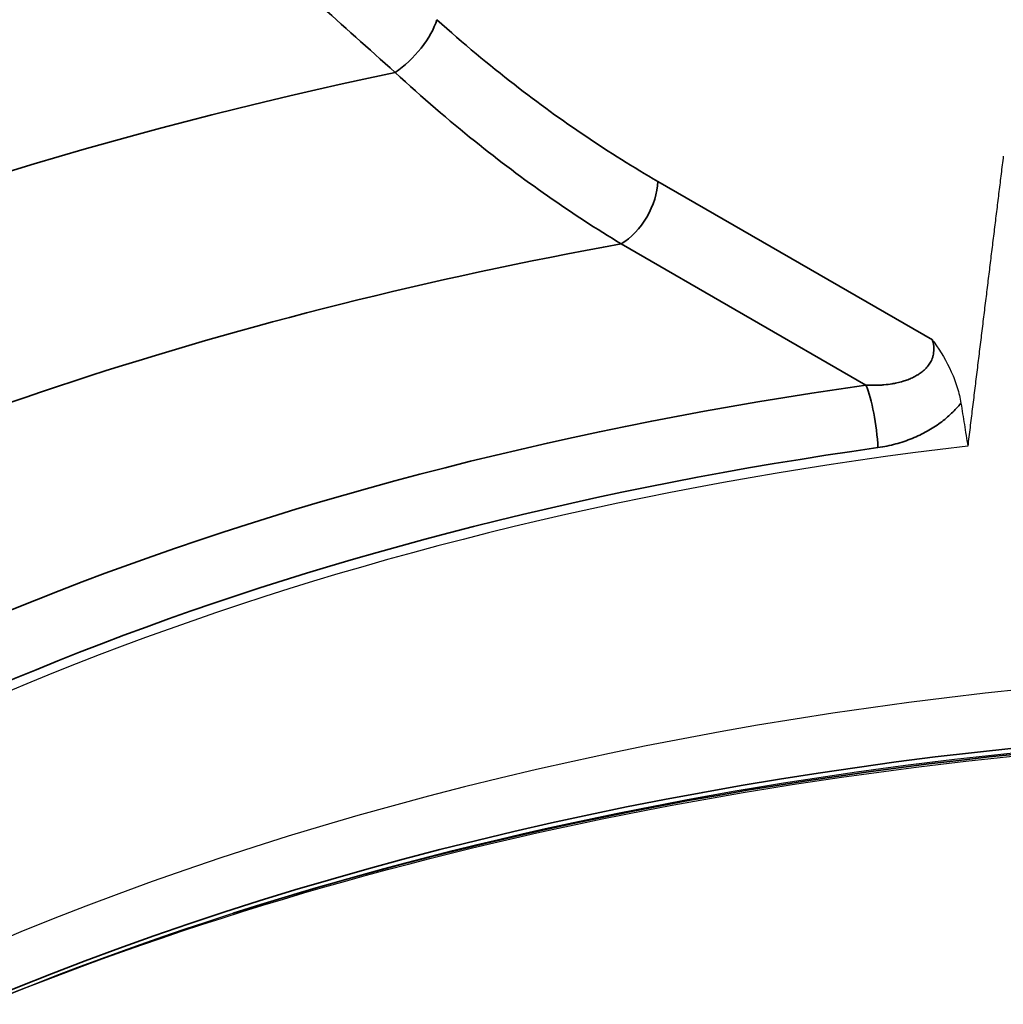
# Model space of a CAD drawing. Header units: millimetres. Extents: x -11430 to 11430, y -488 to 4365.
# Tile 17 of 92: x 2166 to 2176, y 1180 to 1190. Entities that reach past the tile are written whole.
import ezdxf

# ---------------------------------------------------------------- set-up
doc = ezdxf.new("R2010")
doc.units = ezdxf.units.MM
doc.header["$LTSCALE"] = 15
doc.layers.add('_Sichtbarkanten', color=7, linetype='Continuous', lineweight=25)
doc.layers.add('Sichtbar schmal (ISO)', color=7, linetype='Continuous', lineweight=35)

msp = doc.modelspace()

# ---------------------------------------------------------------- linework, layer by layer
at = {"layer": '_Sichtbarkanten'}
msp.add_line((2174.7376, 1185.5362), (2174.7376, 1185.5362), dxfattribs=at)
for centre, major_axis, start_param, end_param in [((2180.1041, 1172.0679), (23.7283, 0), 1.772575, 2.499583), ((2180.1041, 1169.4936), (24.0041, 0), 1.348928, 2.366107)]:
    msp.add_ellipse(centre, major_axis=major_axis, ratio=0.57735, start_param=start_param, end_param=end_param, dxfattribs=at)
msp.add_rational_spline([(2175.6925, 1188.2967), (2175.5216, 1186.9087), (2175.3486, 1185.4895)], [1.00023596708, 1.00023894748, 1.0001792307], degree=2, dxfattribs=at)
for points, knots in [([(2175.0067, 1186.5176), (2175.0123, 1186.5099), (2175.0179, 1186.5022), (2175.0871, 1186.4049), (2175.144, 1186.3101), (2175.2121, 1186.1584), (2175.2315, 1186.1073), (2175.2628, 1186.0053), (2175.2747, 1185.9548), (2175.2825, 1185.9055)], [-0.1392023, -0.1392023, -0.1392023, -0.1392023, -0.1334216, -0.1334216, -0.0665645, -0.0665645, -0.0331697, -0.0331697, -0.000001, -0.000001, -0.000001, -0.000001]), ([(2175.2825, 1185.9055), (2175.2935, 1185.836), (2175.3046, 1185.7665), (2175.3156, 1185.6972), (2175.3266, 1185.6279), (2175.3376, 1185.5586), (2175.3486, 1185.4895)], [0, 0, 0, 0, 0.5, 0.5, 0.5, 1, 1, 1, 1]), ([(2163.4136, 1178.9356), (2163.912, 1179.2054), (2164.4304, 1179.4632), (2166.994, 1180.6331), (2169.2818, 1181.3718), (2174.1497, 1182.3995), (2176.7292, 1182.688), (2181.8376, 1182.7824), (2184.3648, 1182.6027), (2186.7841, 1182.2057)], [6.315456, 6.315456, 6.315456, 6.315456, 6.399711, 6.399711, 6.718004, 6.718004, 7.036597, 7.036597, 7.345546, 7.345546, 7.345546, 7.345546]), ([(2165.8534, 1180.0939), (2167.8076, 1180.8916), (2169.9653, 1181.5242), (2174.7275, 1182.4485), (2177.3545, 1182.7004), (2182.3034, 1182.7143), (2184.6241, 1182.5309), (2186.8546, 1182.1649)], [6.4532155, 6.4532155, 6.4532155, 6.4532155, 6.7442728, 6.7442728, 7.0637233, 7.0637233, 7.3454884, 7.3454884, 7.3454884, 7.3454884])]:
    msp.add_open_spline(points, degree=3, knots=knots, dxfattribs=at)
at = {"layer": 'Sichtbar schmal (ISO)'}
for p, q in [((2175.0067, 1186.5176), (2172.3492, 1188.0519)), ((2174.3633, 1186.0798), (2171.9957, 1187.4467))]:
    msp.add_line(p, q, dxfattribs=at)
for centre, major_axis, ratio, start_param, end_param in [((2169.8577, 1189.42), (-0.3341, -0.372), 0.408433, 1.009725, 2.442589), ((2180.1041, 1172.8253), (30.0205, 0), 0.57735, 1.920851, 2.500544), ((2171.9957, 1187.8549), (-0.25, -0.433), 0.57735, 0.785398, 2.338741), ((2180.1041, 1172.4832), (27.1562, 0), 0.57735, 1.874002, 2.300214), ((2180.1041, 1172.4832), (24.2395, 0), 0.57735, 1.809903, 2.517768), ((2174.3633, 1185.6715), (0.0697, -0.4951), 0.193375, 1.135025, 2.512426), ((2180.1041, 1172.1534), (23.7488, 0), 0.57735, 1.809903, 2.503919), ((2180.1041, 1168.7332), (-24.3431, 0), 0.57735, 4.438797, 5.469299), ((2180.1041, 1168.4869), (24.6594, 0), 0.57735, 1.295062, 2.072628)]:
    msp.add_ellipse(centre, major_axis=major_axis, ratio=ratio, start_param=start_param, end_param=end_param, dxfattribs=at)
for points, knots in [([(2169.8085, 1189.1065), (2169.5496, 1189.3383), (2169.2986, 1189.5633), (2169.0595, 1189.7779), (2168.8203, 1189.9925), (2168.5932, 1190.1966), (2168.3662, 1190.4006), (2168.1393, 1190.6047), (2167.9127, 1190.8087), (2167.6802, 1191.0182), (2167.4477, 1191.2276), (2167.2093, 1191.4426), (2166.9592, 1191.6684), (2166.709, 1191.8942), (2166.4471, 1192.1309), (2166.1754, 1192.3767)], [0, 0, 0, 0, 0.2, 0.2, 0.2, 0.4, 0.4, 0.4, 0.6, 0.6, 0.6, 0.8, 0.8, 0.8, 1, 1, 1, 1]), ([(2172.3492, 1188.0519), (2172.1159, 1188.1866), (2171.8813, 1188.3334), (2171.6516, 1188.4884), (2171.4218, 1188.6434), (2171.1968, 1188.8059), (2170.9585, 1188.9914), (2170.7202, 1189.1769), (2170.4687, 1189.3857), (2170.2112, 1189.617)], [0, 0, 0, 0, 0.3333333, 0.3333333, 0.3333333, 0.6666667, 0.6666667, 0.6666667, 1, 1, 1, 1]), ([(2171.9957, 1187.4467), (2171.7584, 1187.5895), (2171.5184, 1187.7457), (2171.2835, 1187.9104), (2171.0486, 1188.0751), (2170.8187, 1188.2473), (2170.5746, 1188.4439), (2170.3305, 1188.6405), (2170.0722, 1188.8621), (2169.8085, 1189.1065)], [0, 0, 0, 0, 0.3333333, 0.3333333, 0.3333333, 0.6666667, 0.6666667, 0.6666667, 1, 1, 1, 1]), ([(2174.3633, 1186.0798), (2174.3758, 1186.0791), (2174.3881, 1186.0785), (2174.4003, 1186.0782), (2174.4332, 1186.0773), (2174.465, 1186.0777), (2174.4957, 1186.0792), (2174.5101, 1186.08), (2174.5242, 1186.0809), (2174.5381, 1186.0822), (2174.5649, 1186.0845), (2174.5909, 1186.0878), (2174.6158, 1186.092), (2174.6315, 1186.0946), (2174.6469, 1186.0975), (2174.6618, 1186.1008), (2174.6827, 1186.1054), (2174.7028, 1186.1106), (2174.7221, 1186.1164), (2174.7382, 1186.1213), (2174.7537, 1186.1265), (2174.7686, 1186.1322), (2174.7842, 1186.1381), (2174.799, 1186.1444), (2174.8131, 1186.151), (2174.8287, 1186.1584), (2174.8434, 1186.1661), (2174.8571, 1186.1743), (2174.8676, 1186.1805), (2174.8776, 1186.187), (2174.8871, 1186.1936), (2174.901, 1186.2034), (2174.9138, 1186.2137), (2174.9256, 1186.2244), (2174.9323, 1186.2305), (2174.9386, 1186.2367), (2174.9446, 1186.2431), (2174.9564, 1186.2556), (2174.967, 1186.2689), (2174.9763, 1186.2828), (2174.9802, 1186.2886), (2174.9838, 1186.2945), (2174.9872, 1186.3005), (2174.9962, 1186.3166), (2175.0036, 1186.3336), (2175.0091, 1186.3513), (2175.0106, 1186.356), (2175.0119, 1186.3608), (2175.0131, 1186.3657), (2175.018, 1186.3853), (2175.0205, 1186.4057), (2175.0206, 1186.4272), (2175.0206, 1186.4307), (2175.0205, 1186.4342), (2175.0204, 1186.4377), (2175.0196, 1186.4613), (2175.0157, 1186.4861), (2175.0085, 1186.5116), (2175.0079, 1186.5136), (2175.0073, 1186.5156), (2175.0067, 1186.5176)], [0.0000002, 0.0000002, 0.0000002, 0.0000002, 0.0271265, 0.0271265, 0.0271265, 0.1, 0.1, 0.1, 0.1340854, 0.1340854, 0.1340854, 0.2, 0.2, 0.2, 0.2416675, 0.2416675, 0.2416675, 0.3, 0.3, 0.3, 0.3488419, 0.3488419, 0.3488419, 0.4, 0.4, 0.4, 0.4566187, 0.4566187, 0.4566187, 0.5, 0.5, 0.5, 0.563892, 0.563892, 0.563892, 0.6, 0.6, 0.6, 0.6706682, 0.6706682, 0.6706682, 0.7, 0.7, 0.7, 0.7787575, 0.7787575, 0.7787575, 0.8, 0.8, 0.8, 0.8859904, 0.8859904, 0.8859904, 0.9, 0.9, 0.9, 0.992824, 0.992824, 0.992824, 0.999994, 0.999994, 0.999994, 0.999994]), ([(2174.4795, 1185.4747), (2174.5391, 1185.4831), (2174.6536, 1185.5069), (2174.813, 1185.5608), (2174.9574, 1185.6303), (2175.0857, 1185.7129), (2175.1954, 1185.8055), (2175.2554, 1185.8714), (2175.2825, 1185.9055)], [0.0000001, 0.0000001, 0.0000001, 0.0000001, 0.1666667, 0.3333333, 0.5, 0.6666667, 0.8333333, 0.9999992, 0.9999992, 0.9999992, 0.9999992])]:
    msp.add_open_spline(points, degree=3, knots=knots, dxfattribs=at)

doc.saveas('drawing.dxf')
